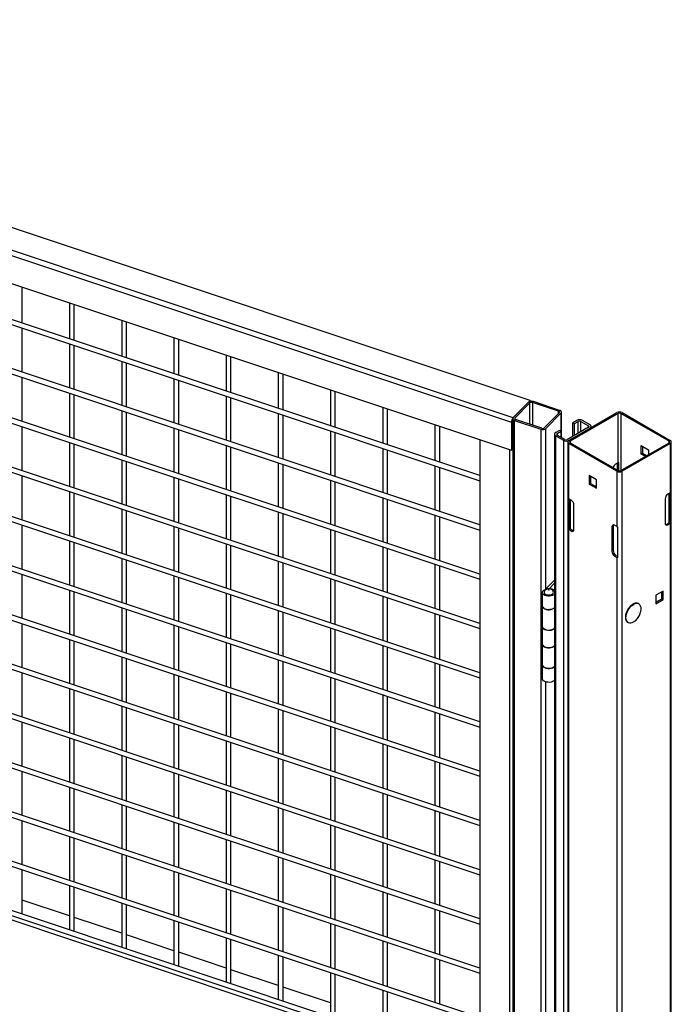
# Model space of a CAD drawing. Header units: inches. Extents: x 0.1 to 10.7, y 0.1 to 7.7.
# Tile 46 of 46: x 9.4 to 10.3, y 6 to 7.4. Entities that reach past the tile are written whole.
import ezdxf

# ---------------------------------------------------------------- set-up
doc = ezdxf.new("R2010")
doc.units = ezdxf.units.IN
doc.header["$MEASUREMENT"] = 0

msp = doc.modelspace()

# ---------------------------------------------------------------- linework, layer by layer
for p, q in [((10.09872, 6.85634), (8.52003, 7.38251)), ((8.49398, 7.35255), (10.07268, 6.82638)), ((10.07508, 6.8327), (8.49638, 7.35887)), ((8.49398, 7.31394), (10.07268, 6.78777)), ((8.5412, 7.24145), (10.02907, 6.74555)), ((10.02907, 6.75258), (8.54209, 7.24818)), ((8.5412, 7.17341), (10.02907, 6.6775)), ((10.02907, 6.68453), (8.54209, 7.18014)), ((8.5412, 7.10536), (10.02907, 6.60946)), ((10.02907, 6.61649), (8.54209, 7.11209)), ((8.5412, 7.03732), (10.02907, 6.54141)), ((10.02907, 6.54844), (8.54209, 7.04405)), ((9.39627, 6.96348), (9.39627, 7.01321)), ((9.46178, 6.99138), (9.46178, 6.94165)), ((9.46844, 6.93943), (9.46844, 6.98916)), ((8.5412, 6.96927), (10.02907, 6.47337)), ((10.02907, 6.4804), (8.54209, 6.976)), ((9.53395, 6.96733), (9.53395, 6.9176)), ((9.54061, 6.91538), (9.54061, 6.96511)), ((9.39627, 6.89544), (9.39627, 6.95646)), ((9.60611, 6.94327), (9.60611, 6.89355)), ((9.61278, 6.89132), (9.61278, 6.94105)), ((9.46178, 6.93463), (9.46178, 6.87361)), ((9.46844, 6.87139), (9.46844, 6.9324)), ((9.53395, 6.91057), (9.53395, 6.84955)), ((9.67828, 6.91922), (9.67828, 6.86949)), ((9.68495, 6.86727), (9.68495, 6.917)), ((8.5412, 6.90123), (10.02907, 6.40532)), ((10.02907, 6.41235), (8.54209, 6.90796)), ((9.54061, 6.84733), (9.54061, 6.90835)), ((9.39627, 6.82739), (9.39627, 6.88841)), ((9.60611, 6.88652), (9.60611, 6.8255)), ((9.61278, 6.82328), (9.61278, 6.8843)), ((9.75045, 6.89517), (9.75045, 6.84544)), ((9.75712, 6.84322), (9.75712, 6.89295)), ((9.82262, 6.87111), (9.82262, 6.82138)), ((9.46178, 6.86658), (9.46178, 6.80556)), ((9.46844, 6.80334), (9.46844, 6.86436)), ((9.67828, 6.86246), (9.67828, 6.80145)), ((9.68495, 6.79923), (9.68495, 6.86024)), ((9.82929, 6.81916), (9.82929, 6.86889)), ((10.09872, 6.85634), (10.07508, 6.8327)), ((10.09872, 6.85503), (10.09872, 6.85634)), ((10.10022, 6.85539), (10.09872, 6.85589)), ((9.53395, 6.84253), (9.53395, 6.78151)), ((9.89479, 6.84706), (9.89479, 6.79733)), ((9.90146, 6.79511), (9.90146, 6.84484)), ((10.09611, 6.85373), (10.07528, 6.8329)), ((10.07754, 6.83215), (10.09837, 6.85298)), ((10.09837, 6.82347), (10.09837, 6.85298)), ((10.10005, 6.85522), (10.10022, 6.85539)), ((10.10022, 6.85539), (10.10022, 6.85523)), ((10.13801, 6.84151), (10.10193, 6.85353)), ((10.10193, 6.85353), (10.10193, 6.82229)), ((10.13931, 6.84281), (10.10323, 6.85483)), ((8.5412, 6.83318), (10.02907, 6.33728)), ((10.02907, 6.34431), (8.54209, 6.83991)), ((9.54061, 6.77929), (9.54061, 6.84031)), ((9.75045, 6.83841), (9.75045, 6.77739)), ((9.75712, 6.77517), (9.75712, 6.83619)), ((10.07458, 6.8314), (10.07458, 4.58591)), ((10.07719, 6.8288), (10.11327, 6.81677)), ((10.07719, 4.58331), (10.07719, 6.8288)), ((10.07754, 6.83215), (10.07754, 6.83065)), ((10.11457, 6.81807), (10.07849, 6.8301)), ((10.13896, 6.83945), (10.11813, 6.81862)), ((10.12039, 6.81787), (10.14122, 6.8387)), ((10.13801, 6.8385), (10.13801, 6.84151)), ((10.14122, 6.8387), (10.14122, 6.81403)), ((10.14192, 6.80537), (10.14192, 6.8402)), ((10.15209, 6.8012), (10.21868, 6.83964)), ((10.22039, 6.83865), (10.1538, 6.80021)), ((10.16307, 6.8288), (10.15776, 6.82574)), ((10.18148, 6.82267), (10.17087, 6.8288)), ((10.22039, 6.77061), (10.22039, 6.83865)), ((10.29062, 6.80021), (10.22404, 6.83865)), ((10.22404, 6.83865), (10.22404, 6.75967)), ((10.22575, 6.83964), (10.29233, 6.8012)), ((9.39627, 6.75935), (9.39627, 6.82037)), ((9.60611, 6.81847), (9.60611, 6.75746)), ((9.61278, 6.75523), (9.61278, 6.81625)), ((9.96696, 6.82301), (9.96696, 6.77328)), ((9.97362, 6.77106), (9.97362, 6.82078)), ((10.07268, 6.82638), (10.07268, 6.78777)), ((10.07418, 6.78927), (10.07418, 6.82788)), ((10.11327, 6.81677), (10.11327, 4.57128)), ((10.12039, 6.5963), (10.12039, 6.81787)), ((10.13935, 6.81511), (10.13404, 6.81204)), ((10.14141, 6.81392), (10.13935, 6.81511)), ((10.17942, 6.81936), (10.1504, 6.8026)), ((10.15246, 6.80141), (10.18148, 6.81817)), ((10.15776, 6.82574), (10.15982, 6.82455)), ((10.15776, 6.80686), (10.15776, 6.82574)), ((10.15982, 6.82455), (10.16513, 6.82761)), ((10.15982, 6.80805), (10.15982, 6.82455)), ((10.16513, 6.81111), (10.16513, 6.82761)), ((10.16881, 6.82761), (10.17942, 6.82148)), ((10.16881, 6.81323), (10.16881, 6.82761)), ((10.17942, 6.81936), (10.17942, 6.82148)), ((10.1831, 6.8191), (10.1831, 6.82042)), ((9.82262, 6.81436), (9.82262, 6.75334)), ((9.82929, 6.75112), (9.82929, 6.81214)), ((10.02907, 6.8023), (10.02907, 4.64323)), ((10.13243, 6.80979), (10.13243, 4.5643)), ((10.13404, 6.80754), (10.14465, 6.80141)), ((10.13404, 4.56205), (10.13404, 6.80754)), ((10.13611, 6.81085), (10.14141, 6.81392)), ((10.13611, 6.81085), (10.13611, 6.80873)), ((10.14671, 6.8026), (10.13611, 6.80873)), ((10.14141, 6.80567), (10.14141, 6.81392)), ((10.14465, 6.80141), (10.14465, 4.55593)), ((9.46178, 6.79854), (9.46178, 6.73752)), ((9.46844, 6.7353), (9.46844, 6.79631)), ((9.67828, 6.79442), (9.67828, 6.7334)), ((9.68495, 6.73118), (9.68495, 6.7922)), ((9.89479, 6.7903), (9.89479, 6.72929)), ((9.90146, 6.72706), (9.90146, 6.78808)), ((10.07002, 6.78866), (10.07002, 4.62958)), ((10.07268, 6.78777), (10.07418, 6.78927)), ((10.15063, 6.79916), (10.15063, 4.37931)), ((10.21868, 6.75868), (10.15209, 6.79712)), ((10.15209, 6.72057), (10.15209, 6.79712)), ((10.1538, 6.80021), (10.1538, 6.79811)), ((10.1538, 6.79811), (10.22039, 6.75967)), ((10.22404, 6.75967), (10.29062, 6.79811)), ((10.29233, 6.79712), (10.22575, 6.75868)), ((10.25227, 6.79418), (10.2624, 6.78834)), ((10.25227, 6.78249), (10.25227, 6.79418)), ((10.25398, 6.7932), (10.25398, 6.78347)), ((10.2624, 6.78834), (10.2624, 6.78181)), ((10.29062, 6.79811), (10.29062, 6.80021)), ((10.29233, 6.79712), (10.29233, 6.72907)), ((10.2938, 4.37931), (10.2938, 6.79916)), ((9.53395, 6.77448), (9.53395, 6.71346)), ((10.25398, 6.78347), (10.25227, 6.78249)), ((10.25792, 6.77923), (10.25227, 6.78249)), ((10.25398, 6.78347), (10.25963, 6.78021)), ((8.5412, 6.76514), (10.02907, 6.26923)), ((10.02907, 6.27626), (8.54209, 6.77187)), ((9.54061, 6.71124), (9.54061, 6.77226)), ((9.75045, 6.77037), (9.75045, 6.70935)), ((9.75712, 6.70713), (9.75712, 6.76814)), ((9.96696, 6.76625), (9.96696, 6.70523)), ((9.97362, 6.70301), (9.97362, 6.76403)), ((10.21714, 6.76874), (10.22039, 6.77061)), ((10.21932, 6.76028), (10.21932, 6.76999)), ((10.22107, 6.75938), (10.22107, 6.77089)), ((9.39627, 6.6913), (9.39627, 6.75232)), ((9.60611, 6.75043), (9.60611, 6.68941)), ((9.61278, 6.68719), (9.61278, 6.74821)), ((10.19045, 6.7468), (10.18032, 6.75265)), ((10.18032, 6.75265), (10.18032, 6.74095)), ((10.18203, 6.75166), (10.18203, 6.74194)), ((10.21868, 6.75868), (10.21868, 6.68213)), ((10.22575, 4.33883), (10.22575, 6.75868)), ((9.82262, 6.74631), (9.82262, 6.68529)), ((9.82929, 6.68307), (9.82929, 6.74409)), ((10.18032, 6.74095), (10.18203, 6.74194)), ((10.18032, 6.74095), (10.19045, 6.73511)), ((10.18203, 6.74194), (10.19045, 6.73708)), ((10.19045, 6.73511), (10.19045, 6.7468)), ((9.46178, 6.73049), (9.46178, 6.66947)), ((9.46844, 6.66725), (9.46844, 6.72827)), ((9.67828, 6.72637), (9.67828, 6.66536)), ((9.68495, 6.66313), (9.68495, 6.72415)), ((9.89479, 6.72226), (9.89479, 6.66124)), ((9.90146, 6.65902), (9.90146, 6.72004)), ((10.15155, 6.67841), (10.15155, 6.72094)), ((10.15533, 6.7187), (10.15209, 6.72057)), ((10.15331, 6.67942), (10.15331, 6.71987)), ((10.28526, 6.72057), (10.28526, 6.68689)), ((10.29233, 6.72907), (10.28909, 6.7272)), ((10.29062, 6.68753), (10.29062, 6.72809)), ((10.29112, 6.72837), (10.29112, 6.68793)), ((10.29287, 6.72944), (10.29287, 6.68691)), ((9.53395, 6.70644), (9.53395, 6.64542)), ((10.1538, 6.71958), (10.1538, 6.67903)), ((10.15916, 6.67838), (10.15916, 6.71206)), ((8.5412, 6.69709), (10.02907, 6.20119)), ((10.02907, 6.20822), (8.54209, 6.70382)), ((9.54061, 6.6432), (9.54061, 6.70422)), ((9.75045, 6.70232), (9.75045, 6.6413)), ((9.75712, 6.63908), (9.75712, 6.7001)), ((9.96696, 6.69821), (9.96696, 6.63719)), ((9.97362, 6.63497), (9.97362, 6.69598)), ((9.39627, 6.62326), (9.39627, 6.68428)), ((9.60611, 6.68238), (9.60611, 6.62137)), ((9.61278, 6.61914), (9.61278, 6.68016)), ((10.15155, 6.67841), (10.15331, 6.67942)), ((10.1538, 6.67903), (10.15704, 6.67716)), ((10.21331, 6.68277), (10.21161, 6.68179)), ((10.21161, 6.68179), (10.21161, 6.64811)), ((10.21331, 6.68277), (10.21331, 6.64909)), ((10.21868, 6.68213), (10.21544, 6.684)), ((10.21932, 6.68182), (10.21932, 6.63929)), ((10.28738, 6.68566), (10.29062, 6.68753)), ((10.28909, 6.68468), (10.28738, 6.68566)), ((10.28909, 6.68468), (10.29233, 6.68655)), ((10.29287, 6.68691), (10.29112, 6.68793)), ((10.29233, 6.68655), (10.29233, 5.7084)), ((9.82262, 6.67827), (9.82262, 6.61725)), ((9.82929, 6.61503), (9.82929, 6.67605)), ((10.15209, 5.69989), (10.15209, 6.67804)), ((10.15209, 6.67804), (10.15533, 6.67617)), ((10.15533, 6.67617), (10.15704, 6.67716)), ((9.46178, 6.66245), (9.46178, 6.60143)), ((9.46844, 6.59921), (9.46844, 6.66022)), ((9.67828, 6.65833), (9.67828, 6.59731)), ((9.68495, 6.59509), (9.68495, 6.65611)), ((9.89479, 6.65421), (9.89479, 6.5932)), ((9.90146, 6.59097), (9.90146, 6.65199)), ((9.53395, 6.63839), (9.53395, 6.57737)), ((10.21161, 6.64811), (10.21331, 6.64909)), ((10.21714, 6.64246), (10.21544, 6.64147)), ((10.21544, 6.64147), (10.21868, 6.6396)), ((10.21714, 6.64246), (10.21932, 6.64121)), ((10.21868, 6.6396), (10.21868, 5.66145)), ((8.5412, 6.62905), (10.02907, 6.13314)), ((10.02907, 6.14017), (8.54209, 6.63578)), ((9.54061, 6.57515), (9.54061, 6.63617)), ((9.75045, 6.63428), (9.75045, 6.57326)), ((9.75712, 6.57104), (9.75712, 6.63205)), ((9.96696, 6.63016), (9.96696, 6.56914)), ((9.97362, 6.56692), (9.97362, 6.62794)), ((9.39627, 6.55521), (9.39627, 6.61623)), ((9.60611, 6.61434), (9.60611, 6.55332)), ((9.61278, 6.5511), (9.61278, 6.61212)), ((9.82262, 6.61022), (9.82262, 6.5492)), ((9.82929, 6.54698), (9.82929, 6.608)), ((10.13243, 6.60834), (10.12025, 6.59616)), ((10.13243, 6.60394), (10.12482, 6.59633)), ((9.46178, 6.5944), (9.46178, 6.53338)), ((9.46844, 6.53116), (9.46844, 6.59218)), ((9.67828, 6.59028), (9.67828, 6.52927)), ((9.68495, 6.52704), (9.68495, 6.58806)), ((9.89479, 6.58617), (9.89479, 6.52515)), ((9.90146, 6.52293), (9.90146, 6.58395)), ((10.11542, 6.59127), (10.11542, 6.57256)), ((10.28252, 6.59317), (10.27239, 6.58732)), ((10.27239, 6.58732), (10.27239, 6.57562)), ((10.28081, 6.58246), (10.28081, 6.59218)), ((10.28252, 6.58147), (10.28252, 6.59317)), ((9.53395, 6.57035), (9.53395, 6.50933)), ((10.11542, 6.57256), (10.11542, 6.54449)), ((10.27239, 6.5776), (10.28081, 6.58246)), ((10.27239, 6.57562), (10.28252, 6.58147)), ((10.28252, 6.58147), (10.28081, 6.58246)), ((8.5412, 6.561), (10.02907, 6.0651)), ((10.02907, 6.07212), (8.54209, 6.56773)), ((9.54061, 6.50711), (9.54061, 6.56812)), ((9.75045, 6.56623), (9.75045, 6.50521)), ((9.75712, 6.50299), (9.75712, 6.56401)), ((9.96696, 6.56212), (9.96696, 6.5011)), ((9.97362, 6.49888), (9.97362, 6.55989)), ((9.39627, 6.48717), (9.39627, 6.54819)), ((9.60611, 6.54629), (9.60611, 6.48528)), ((9.61278, 6.48305), (9.61278, 6.54407)), ((10.11542, 6.54364), (10.11542, 6.51982)), ((9.82262, 6.54218), (9.82262, 6.48116)), ((9.82929, 6.47894), (9.82929, 6.53996)), ((9.46178, 6.52636), (9.46178, 6.46534)), ((9.46844, 6.46312), (9.46844, 6.52413)), ((9.67828, 6.52224), (9.67828, 6.46122)), ((9.68495, 6.459), (9.68495, 6.52002)), ((9.89479, 6.51812), (9.89479, 6.45711)), ((9.90146, 6.45488), (9.90146, 6.5159)), ((10.11542, 6.51982), (10.11542, 6.49176)), ((9.53395, 6.5023), (9.53395, 6.44128)), ((8.5412, 6.49296), (10.02907, 5.99705)), ((10.02907, 6.00408), (8.54209, 6.49969)), ((9.54061, 6.43906), (9.54061, 6.50008)), ((9.75045, 6.49819), (9.75045, 6.43717)), ((9.75712, 6.43495), (9.75712, 6.49596)), ((9.96696, 6.49407), (9.96696, 6.43305)), ((9.97362, 6.43083), (9.97362, 6.49185)), ((10.11542, 6.49091), (10.11542, 6.47219)), ((9.39627, 6.41912), (9.39627, 6.48014)), ((9.60611, 6.47825), (9.60611, 6.41723)), ((9.61278, 6.41501), (9.61278, 6.47603)), ((9.82262, 6.47413), (9.82262, 6.41311)), ((9.82929, 6.41089), (9.82929, 6.47191)), ((10.12039, 5.8478), (10.12039, 6.46756)), ((9.46178, 6.45831), (9.46178, 6.39729)), ((9.46844, 6.39507), (9.46844, 6.45609)), ((9.67828, 6.45419), (9.67828, 6.39318)), ((9.68495, 6.39095), (9.68495, 6.45197)), ((9.89479, 6.45008), (9.89479, 6.38906)), ((9.90146, 6.38684), (9.90146, 6.44786)), ((9.53395, 6.43426), (9.53395, 6.37324)), ((8.5412, 6.42491), (10.02907, 5.92901)), ((10.02907, 5.93603), (8.54209, 6.43164)), ((9.54061, 6.37102), (9.54061, 6.43203)), ((9.75045, 6.43014), (9.75045, 6.36912)), ((9.75712, 6.3669), (9.75712, 6.42792)), ((9.96696, 6.42602), (9.96696, 6.36501)), ((9.97362, 6.36279), (9.97362, 6.4238)), ((8.54059, 6.41918), (10.02907, 5.92307)), ((9.39627, 6.35108), (9.39627, 6.4121)), ((9.60611, 6.4102), (9.60611, 6.34919)), ((9.61278, 6.34696), (9.61278, 6.40798)), ((9.82262, 6.40609), (9.82262, 6.34507)), ((9.82929, 6.34285), (9.82929, 6.40387)), ((9.46178, 6.39027), (9.46178, 6.32925)), ((9.46844, 6.32703), (9.46844, 6.38804)), ((9.67828, 6.38615), (9.67828, 6.32513)), ((9.68495, 6.32291), (9.68495, 6.38393)), ((9.89479, 6.38203), (9.89479, 6.32102)), ((9.90146, 6.31879), (9.90146, 6.37981)), ((9.53395, 6.36621), (9.53395, 6.30519)), ((9.54061, 6.30297), (9.54061, 6.36399)), ((9.75045, 6.3621), (9.75045, 6.30108)), ((9.75712, 6.29886), (9.75712, 6.35987)), ((9.96696, 6.35798), (9.96696, 6.29696)), ((9.97362, 6.29474), (9.97362, 6.35576)), ((9.39627, 6.28303), (9.39627, 6.34405)), ((9.60611, 6.34216), (9.60611, 6.28114)), ((9.61278, 6.27892), (9.61278, 6.33994)), ((9.82262, 6.33804), (9.82262, 6.27702)), ((9.82929, 6.2748), (9.82929, 6.33582)), ((9.46178, 6.32222), (9.46178, 6.2612)), ((9.46844, 6.25898), (9.46844, 6.32)), ((9.67828, 6.3181), (9.67828, 6.25709)), ((9.68495, 6.25486), (9.68495, 6.31588)), ((9.89479, 6.31399), (9.89479, 6.25297)), ((9.90146, 6.25075), (9.90146, 6.31177)), ((9.53395, 6.29817), (9.53395, 6.23715)), ((9.54061, 6.23493), (9.54061, 6.29594)), ((9.75045, 6.29405), (9.75045, 6.23303)), ((9.75712, 6.23081), (9.75712, 6.29183)), ((9.96696, 6.28993), (9.96696, 6.22892)), ((9.97362, 6.22669), (9.97362, 6.28771)), ((9.39627, 6.21499), (9.39627, 6.27601)), ((9.60611, 6.27411), (9.60611, 6.2131)), ((9.61278, 6.21087), (9.61278, 6.27189)), ((9.82262, 6.27), (9.82262, 6.20898)), ((9.82929, 6.20676), (9.82929, 6.26778)), ((9.46178, 6.25418), (9.46178, 6.19316)), ((9.46844, 6.19094), (9.46844, 6.25195)), ((9.67828, 6.25006), (9.67828, 6.18904)), ((9.68495, 6.18682), (9.68495, 6.24784)), ((9.89479, 6.24594), (9.89479, 6.18493)), ((9.90146, 6.1827), (9.90146, 6.24372)), ((9.53395, 6.23012), (9.53395, 6.1691)), ((9.54061, 6.16688), (9.54061, 6.2279)), ((9.75045, 6.22601), (9.75045, 6.16499)), ((9.75712, 6.16277), (9.75712, 6.22378)), ((9.96696, 6.22189), (9.96696, 6.16087)), ((9.97362, 6.15865), (9.97362, 6.21967)), ((9.39627, 6.14694), (9.39627, 6.20796)), ((9.60611, 6.20607), (9.60611, 6.14505)), ((9.61278, 6.14283), (9.61278, 6.20385)), ((9.82262, 6.20195), (9.82262, 6.14093)), ((9.82929, 6.13871), (9.82929, 6.19973)), ((9.46178, 6.18613), (9.46178, 6.12511)), ((9.46844, 6.12289), (9.46844, 6.18391)), ((9.67828, 6.18201), (9.67828, 6.121)), ((9.68495, 6.11877), (9.68495, 6.17979)), ((9.89479, 6.1779), (9.89479, 6.11688)), ((9.90146, 6.11466), (9.90146, 6.17568)), ((9.46178, 6.14443), (9.39627, 6.16626)), ((9.53395, 6.16208), (9.53395, 6.10106)), ((9.54061, 6.09884), (9.54061, 6.15985)), ((9.75045, 6.15796), (9.75045, 6.09694)), ((9.75712, 6.09472), (9.75712, 6.15574)), ((9.96696, 6.15384), (9.96696, 6.09283)), ((9.97362, 6.0906), (9.97362, 6.15162)), ((9.53395, 6.12038), (9.46844, 6.14221)), ((9.60611, 6.13802), (9.60611, 6.077)), ((9.61278, 6.07478), (9.61278, 6.1358)), ((9.82262, 6.13391), (9.82262, 6.07289)), ((9.82929, 6.07067), (9.82929, 6.13168)), ((9.60611, 6.09632), (9.54061, 6.11815)), ((9.67828, 6.11397), (9.67828, 6.05295)), ((9.68495, 6.05073), (9.68495, 6.11175)), ((9.89479, 6.10985), (9.89479, 6.04884)), ((9.90146, 6.04661), (9.90146, 6.10763)), ((9.67828, 6.07227), (9.61278, 6.0941)), ((9.75045, 6.08992), (9.75045, 6.0289)), ((9.75712, 6.02668), (9.75712, 6.08769)), ((9.96696, 6.0858), (9.96696, 6.02478)), ((9.97362, 6.02256), (9.97362, 6.08358)), ((9.75045, 6.04822), (9.68495, 6.07005)), ((9.82262, 6.06586), (9.82262, 6.00484)), ((9.82929, 6.00262), (9.82929, 6.06364)), ((9.82262, 6.02416), (9.75712, 6.04599)), ((9.89479, 6.04181), (9.89479, 5.98079)), ((9.90146, 5.97857), (9.90146, 6.03959))]:
    msp.add_line(p, q)
at = {"flags": 128}
for points in [[(10.14122, 6.8387), (10.14164, 6.83924), (10.14187, 6.83981), (10.14191, 6.8404), (10.14174, 6.84098), (10.14138, 6.84153), (10.14084, 6.84203), (10.14014, 6.84246), (10.13931, 6.84281)], [(10.07528, 6.8329), (10.07486, 6.83237), (10.07463, 6.83179), (10.07459, 6.8312), (10.07476, 6.83062), (10.07512, 6.83007), (10.07566, 6.82957), (10.07636, 6.82914), (10.07719, 6.8288)], [(10.13243, 6.589), (10.13138, 6.58804), (10.12969, 6.58711), (10.12763, 6.58645), (10.12535, 6.58613), (10.123, 6.58616), (10.12074, 6.58655), (10.11874, 6.58725), (10.11712, 6.58824), (10.11601, 6.58943), (10.11547, 6.59075), (10.11554, 6.59211), (10.11622, 6.59341), (10.11746, 6.59456), (10.11918, 6.59548), (10.11918, 6.59548)], [(10.11811, 6.59248), (10.11798, 6.59217), (10.11791, 6.59105), (10.11842, 6.58997), (10.11945, 6.58902), (10.12092, 6.58829), (10.1227, 6.58784), (10.12463, 6.58772), (10.12654, 6.58793), (10.12825, 6.58846), (10.12962, 6.58925), (10.13053, 6.59024), (10.13089, 6.59134), (10.13067, 6.59245), (10.13067, 6.59245)], [(10.11542, 6.57256), (10.11547, 6.57204), (10.11601, 6.57072), (10.11712, 6.56953), (10.11874, 6.56854), (10.12074, 6.56783), (10.123, 6.56745), (10.12535, 6.56742), (10.12763, 6.56774), (10.12969, 6.56839), (10.13138, 6.56933), (10.13243, 6.57029)], [(10.13243, 6.57029), (10.13167, 6.56955), (10.13006, 6.56856), (10.12807, 6.56785), (10.12582, 6.56746), (10.12347, 6.56741), (10.12118, 6.56773), (10.11912, 6.56837), (10.11741, 6.56931), (10.11619, 6.57047), (10.11553, 6.57177), (10.11542, 6.57256)], [(10.23396, 6.54994), (10.23326, 6.55048), (10.23214, 6.5519), (10.23141, 6.55377), (10.23109, 6.55599), (10.23119, 6.55849), (10.23172, 6.56116), (10.23265, 6.56388), (10.23395, 6.56656), (10.23555, 6.56907), (10.2374, 6.57132), (10.23941, 6.57322), (10.24151, 6.57468)], [(10.11542, 6.54449), (10.11553, 6.5437), (10.11619, 6.5424), (10.11741, 6.54124), (10.11912, 6.54031), (10.12118, 6.53966), (10.12347, 6.53935), (10.12582, 6.53939), (10.12807, 6.53978), (10.13006, 6.54049), (10.13167, 6.54148), (10.13243, 6.54222)], [(10.13243, 6.54137), (10.13138, 6.54041), (10.12969, 6.53947), (10.12763, 6.53882), (10.12535, 6.5385), (10.123, 6.53853), (10.12074, 6.53891), (10.11874, 6.53962), (10.11712, 6.54061), (10.11601, 6.5418), (10.11547, 6.54312), (10.11545, 6.54407)], [(10.11542, 6.51982), (10.11547, 6.51931), (10.11601, 6.51799), (10.11712, 6.51679), (10.11874, 6.51581), (10.12074, 6.5151), (10.123, 6.51472), (10.12535, 6.51468), (10.12763, 6.515), (10.12969, 6.51566), (10.13138, 6.5166), (10.13243, 6.51755)], [(10.13243, 6.51755), (10.13167, 6.51682), (10.13006, 6.51583), (10.12807, 6.51511), (10.12582, 6.51472), (10.12347, 6.51468), (10.12118, 6.51499), (10.11912, 6.51564), (10.11741, 6.51657), (10.11619, 6.51773), (10.11553, 6.51903), (10.11542, 6.51982)], [(10.11542, 6.49176), (10.11553, 6.49096), (10.11619, 6.48966), (10.11741, 6.4885), (10.11912, 6.48757), (10.12118, 6.48692), (10.12347, 6.48661), (10.12582, 6.48665), (10.12807, 6.48704), (10.13006, 6.48776), (10.13167, 6.48875), (10.13243, 6.48948)], [(10.13243, 6.48863), (10.13138, 6.48768), (10.12969, 6.48674), (10.12763, 6.48609), (10.12535, 6.48576), (10.123, 6.4858), (10.12074, 6.48618), (10.11874, 6.48689), (10.11712, 6.48787), (10.11601, 6.48907), (10.11547, 6.49039), (10.11545, 6.49133)], [(10.13243, 6.46992), (10.13138, 6.46897), (10.12969, 6.46803), (10.12763, 6.46737), (10.12535, 6.46705), (10.123, 6.46708), (10.12074, 6.46747), (10.11874, 6.46818), (10.11712, 6.46916), (10.11601, 6.47035), (10.11547, 6.47167), (10.11542, 6.47219)]]:
    msp.add_lwpolyline(points, dxfattribs=at)
for centre, radius, start, end in [((10.10068, 6.84779), 0.00749, 70.08768, 127.4984), ((10.10065, 6.85001), 0.00375, 70.08768, 127.4984), ((10.08263, 6.82621), 0.00996, 139.36052, 179.04605), ((10.07814, 6.82776), 0.00397, 153.78617, 178.30291), ((10.07851, 6.83135), 0.00126, 140.69732, 269.0996), ((10.13799, 6.84025), 0.00126, 320.69732, 89.0996), ((10.16697, 6.82126), 0.00849, 62.60967, 117.39033), ((10.22221, 6.83282), 0.00769, 62.60967, 117.39033), ((10.22221, 6.83513), 0.00397, 62.60967, 117.39033), ((10.11582, 6.82382), 0.00749, 250.08768, 307.4984), ((10.11585, 6.82159), 0.00375, 250.08768, 307.4984), ((10.16697, 6.82405), 0.004, 62.60967, 117.39033), ((10.17901, 6.82042), 0.00114, 290.78342, 69.21658), ((10.18062, 6.82042), 0.00241, 290.78342, 69.21658), ((10.1349, 6.80979), 0.00241, 110.78342, 249.21658), ((10.13651, 6.80979), 0.00114, 110.78342, 249.21658), ((10.14855, 6.80895), 0.00849, 242.60967, 297.39033), ((10.14855, 6.80616), 0.004, 242.60967, 297.39033), ((10.15287, 6.79916), 0.00218, 110.78342, 249.21658), ((10.1542, 6.79916), 0.00113, 110.78342, 249.21658), ((10.29022, 6.79916), 0.00113, 290.78342, 69.21658), ((10.29156, 6.79916), 0.00218, 290.78342, 69.21658), ((10.22168, 6.76167), 0.0084, 122.68754, 166.49256), ((10.22188, 6.76797), 0.00303, 105.41444, 119.4817), ((10.22221, 6.7655), 0.00769, 242.60967, 297.39033), ((10.22221, 6.76319), 0.00397, 242.60967, 297.39033), ((10.15415, 6.72416), 0.00413, 231.13055, 240.19892), ((10.29358, 6.72019), 0.00832, 122.60548, 177.39452), ((10.29028, 6.73266), 0.00413, 299.80108, 308.86945), ((10.15085, 6.71169), 0.00832, 2.60548, 57.39452), ((10.15471, 6.68066), 0.00187, 221.37841, 240.84018), ((10.21394, 6.68217), 0.00237, 50.79671, 189.21404), ((10.21669, 6.68291), 0.00337, 151.50744, 182.33558), ((10.22132, 6.68674), 0.00531, 240.15548, 247.82929), ((10.2876, 6.68651), 0.00237, 170.78596, 309.20329), ((10.28558, 6.68851), 0.00337, 271.51091, 302.33246), ((10.28971, 6.68916), 0.00187, 299.15982, 318.62159), ((10.29028, 6.69013), 0.00413, 299.80108, 308.86945), ((10.15415, 6.68163), 0.00413, 231.13055, 240.19892), ((10.15683, 6.678), 0.00237, 230.79671, 9.21404), ((10.15884, 6.68001), 0.00337, 237.66754, 268.48909), ((10.21992, 6.64848), 0.00832, 182.60548, 237.39452), ((10.22163, 6.64947), 0.00832, 182.60548, 237.39452), ((10.22132, 6.64421), 0.00531, 240.15548, 247.82929), ((10.118, 6.59853), 0.00327, 291.24158, 313.61822), ((10.12546, 6.58646), 0.00994, 45.49772, 89.01168), ((10.24584, 6.56867), 0.00741, 66.04737, 125.74752), ((10.24458, 6.56936), 0.00742, 353.44942, 54.88678), ((10.23724, 6.55649), 0.00732, 243.39002, 307.22585)]:
    msp.add_arc(centre, radius, start, end)
for points, knots in [([(10.12438, 6.59635), (10.12373, 6.5963), (10.12279, 6.59623), (10.12147, 6.59577), (10.12035, 6.59518), (10.1192, 6.59418), (10.11843, 6.59324), (10.1182, 6.59261), (10.11815, 6.59249)], [0, 0, 0, 0, 0.2528816, 0.3608469, 0.5425524, 0.7381533, 0.9512299, 1, 1, 1, 1]), ([(10.12388, 6.5948), (10.1238, 6.59496), (10.12397, 6.59513), (10.12452, 6.59521), (10.12481, 6.59512), (10.12488, 6.59496)], [0, 0, 0, 0, 0.5, 0.5, 1, 1, 1, 1]), ([(10.12488, 6.59496), (10.12496, 6.5948), (10.12479, 6.59463), (10.12424, 6.59454), (10.12395, 6.59464), (10.12388, 6.5948)], [0, 0, 0, 0, 0.5, 0.5, 1, 1, 1, 1]), ([(10.13059, 6.59245), (10.13045, 6.59278), (10.13006, 6.59365), (10.12899, 6.59475), (10.12772, 6.59559), (10.12643, 6.59609), (10.12535, 6.59632), (10.12464, 6.59634), (10.12438, 6.59635)], [0, 0, 0, 0, 0.1413234, 0.3652818, 0.579709, 0.7262913, 0.8983728, 1, 1, 1, 1]), ([(10.24072, 6.57504), (10.24061, 6.57499), (10.23996, 6.57465), (10.23874, 6.57373), (10.23724, 6.57241), (10.23599, 6.57103), (10.23469, 6.56942), (10.2339, 6.56814), (10.23339, 6.56731)], [0, 0, 0, 0, 0.0388427, 0.2372965, 0.4493152, 0.6063379, 0.7453408, 1, 1, 1, 1]), ([(10.24834, 6.57591), (10.24797, 6.57609), (10.24712, 6.5765), (10.24558, 6.57663), (10.24386, 6.57641), (10.24222, 6.57589), (10.24118, 6.5753), (10.24072, 6.57504)], [0, 0, 0, 0, 0.1726852, 0.3954465, 0.615352, 0.8302513, 1, 1, 1, 1]), ([(10.23339, 6.56731), (10.23294, 6.56648), (10.23231, 6.56531), (10.23159, 6.56353), (10.23108, 6.56202), (10.23064, 6.56026), (10.23038, 6.55848), (10.2303, 6.55672), (10.23045, 6.55503), (10.23082, 6.55347), (10.23145, 6.55206), (10.23231, 6.55083), (10.2331, 6.55025), (10.2335, 6.54996)], [0, 0, 0, 0, 0.123575, 0.1732757, 0.2549855, 0.3384306, 0.4266088, 0.5172255, 0.6096389, 0.7036287, 0.7995375, 0.898557, 1, 1, 1, 1]), ([(10.24167, 6.55071), (10.24204, 6.55092), (10.24326, 6.55161), (10.24514, 6.55315), (10.24724, 6.55533), (10.24904, 6.55789), (10.25047, 6.56073), (10.25144, 6.5638), (10.25193, 6.56644), (10.2519, 6.56802), (10.25189, 6.56852)], [0, 0, 0, 0, 0.0599941, 0.1956075, 0.3367103, 0.4817148, 0.6294917, 0.779291, 0.9306537, 1, 1, 1, 1])]:
    msp.add_open_spline(points, degree=3, knots=knots)

doc.saveas('drawing.dxf')
